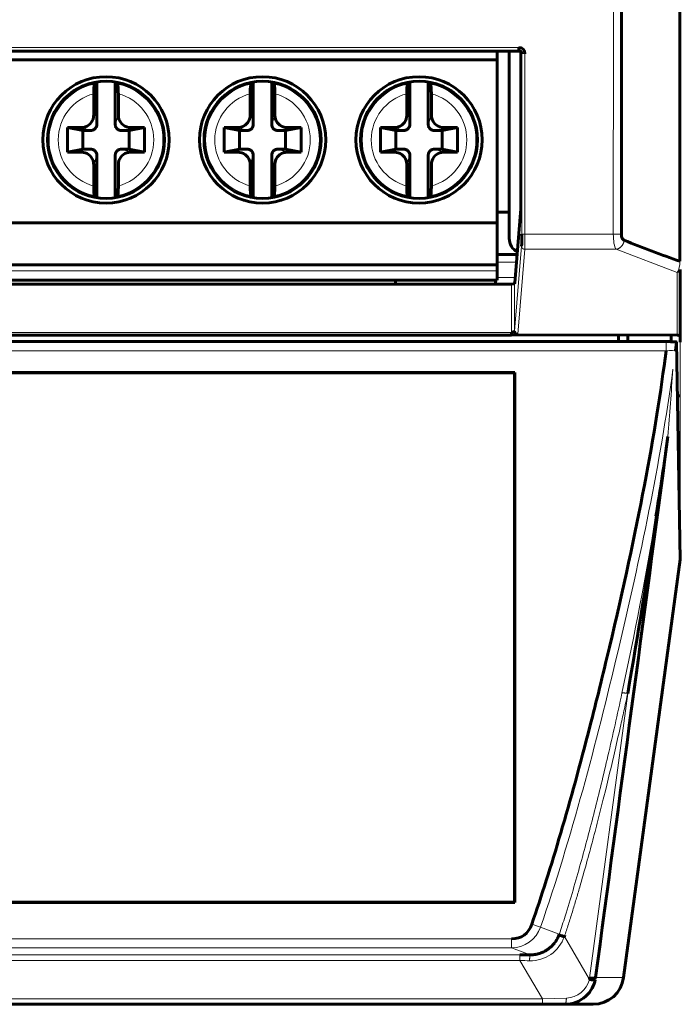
# Model space of a CAD drawing. Header units: millimetres. Extents: x 0 to 420, y 0 to 297.
# Tile 6 of 17: x 110 to 132, y 86 to 118. Entities that reach past the tile are written whole.
import ezdxf

# ---------------------------------------------------------------- set-up
doc = ezdxf.new("R2010")
doc.units = ezdxf.units.MM
doc.linetypes.add('K5LT_BASIC', pattern=[0])
doc.linetypes.add('K5LT_THIN', pattern=[0])
doc.layers.add('Системный слой', color=7, linetype='Continuous')

msp = doc.modelspace()

# ---------------------------------------------------------------- linework, layer by layer
at = {"layer": 'Системный слой', "color": 150, "linetype": 'K5LT_BASIC', "lineweight": 60, "true_color": 0x0080ff}
for p, q in [((131.578, 110.331), (131.579, 119.82)), ((129.677, 111.211), (129.677, 119.077)), ((54.267, 117.154), (126.335, 117.154)), ((125.651, 116.872), (125.651, 117.154)), ((126.041, 117.154), (126.041, 111.072)), ((126.417, 117.115), (126.417, 112.038)), ((54.531, 116.872), (125.651, 116.872)), ((125.651, 116.872), (125.651, 111.582)), ((112.651, 114.772), (112.651, 116.148)), ((113.251, 114.772), (113.251, 116.148)), ((117.731, 114.772), (117.731, 116.148)), ((118.331, 114.772), (118.331, 116.148)), ((122.811, 114.772), (122.811, 116.148)), ((123.411, 114.772), (123.411, 116.148)), ((112.551, 115.769), (112.551, 115.072)), ((113.351, 115.769), (113.351, 115.072)), ((117.631, 115.769), (117.631, 115.072)), ((118.431, 115.769), (118.431, 115.072)), ((122.711, 115.769), (122.711, 115.072)), ((123.511, 115.769), (123.511, 115.072)), ((112.201, 114.572), (111.701, 114.672)), ((111.701, 113.872), (111.701, 114.672)), ((111.701, 114.672), (112.151, 114.672)), ((112.201, 114.572), (112.201, 113.972)), ((112.451, 114.572), (112.201, 114.572)), ((113.701, 114.572), (113.451, 114.572)), ((113.701, 114.572), (114.201, 114.672)), ((113.701, 113.972), (113.701, 114.572)), ((114.201, 114.672), (113.751, 114.672)), ((114.201, 114.672), (114.201, 113.872)), ((116.781, 113.872), (116.781, 114.672)), ((116.781, 114.672), (117.231, 114.672)), ((117.281, 114.572), (116.781, 114.672)), ((117.531, 114.572), (117.281, 114.572)), ((117.281, 114.572), (117.281, 113.972)), ((118.781, 114.572), (118.531, 114.572)), ((118.781, 114.572), (119.281, 114.672)), ((118.781, 113.972), (118.781, 114.572)), ((119.281, 114.672), (118.831, 114.672)), ((119.281, 114.672), (119.281, 113.872)), ((121.861, 114.672), (122.311, 114.672)), ((122.361, 114.572), (121.861, 114.672)), ((121.861, 113.872), (121.861, 114.672)), ((122.611, 114.572), (122.361, 114.572)), ((122.361, 114.572), (122.361, 113.972)), ((123.861, 114.572), (123.611, 114.572)), ((123.861, 114.572), (124.361, 114.672)), ((123.861, 113.972), (123.861, 114.572)), ((124.361, 114.672), (123.911, 114.672)), ((124.361, 114.672), (124.361, 113.872)), ((112.201, 113.972), (111.701, 113.872)), ((111.701, 113.872), (112.151, 113.872)), ((112.201, 113.972), (112.451, 113.972)), ((112.651, 112.396), (112.651, 113.772)), ((113.251, 112.396), (113.251, 113.772)), ((113.451, 113.972), (113.701, 113.972)), ((113.701, 113.972), (114.201, 113.872)), ((114.201, 113.872), (113.751, 113.872)), ((117.281, 113.972), (116.781, 113.872)), ((116.781, 113.872), (117.231, 113.872)), ((117.281, 113.972), (117.531, 113.972)), ((117.731, 112.396), (117.731, 113.772)), ((118.331, 112.396), (118.331, 113.772)), ((118.531, 113.972), (118.781, 113.972)), ((118.781, 113.972), (119.281, 113.872)), ((119.281, 113.872), (118.831, 113.872)), ((122.361, 113.972), (121.861, 113.872)), ((121.861, 113.872), (122.311, 113.872)), ((122.361, 113.972), (122.611, 113.972)), ((122.811, 112.396), (122.811, 113.772)), ((123.411, 112.396), (123.411, 113.772)), ((123.611, 113.972), (123.861, 113.972)), ((123.861, 113.972), (124.361, 113.872)), ((124.361, 113.872), (123.911, 113.872)), ((112.551, 112.774), (112.551, 113.472)), ((113.351, 112.774), (113.351, 113.472)), ((117.631, 112.774), (117.631, 113.472)), ((118.431, 112.774), (118.431, 113.472)), ((122.711, 112.774), (122.711, 113.472)), ((123.511, 112.774), (123.511, 113.472)), ((112.618, 112.401), (112.577, 112.462)), ((113.324, 112.462), (113.283, 112.401)), ((117.698, 112.401), (117.657, 112.462)), ((118.404, 112.462), (118.363, 112.401)), ((122.778, 112.401), (122.737, 112.462)), ((123.484, 112.462), (123.443, 112.401)), ((126.041, 111.922), (125.651, 111.922)), ((126.417, 112.038), (126.219, 109.637)), ((125.651, 111.582), (54.531, 111.582)), ((125.651, 110.222), (125.651, 111.582)), ((126.294, 110.551), (125.651, 110.551)), ((131.578, 110.331), (131.591, 110.331)), ((54.531, 110.222), (125.651, 110.222)), ((125.651, 110.222), (125.651, 110.022)), ((125.651, 109.722), (125.651, 110.022)), ((131.591, 107.866), (131.591, 110.069)), ((54.489, 109.593), (126.112, 109.593)), ((125.651, 109.722), (54.531, 109.722)), ((122.341, 109.722), (122.341, 109.593)), ((125.591, 109.593), (125.591, 109.722)), ((126.219, 109.637), (126.212, 109.602)), ((126.112, 108.018), (126.112, 107.933)), ((54.489, 107.933), (126.112, 107.933)), ((131.127, 107.725), (108.568, 107.725)), ((126.112, 107.933), (126.242, 107.948)), ((126.242, 107.948), (131.491, 107.937)), ((126.312, 107.962), (126.271, 107.937)), ((129.586, 107.725), (129.586, 107.941)), ((129.891, 107.941), (129.891, 107.725)), ((131.291, 107.723), (131.291, 107.938)), ((131.468, 107.709), (131.467, 107.716)), ((131.591, 100.655), (131.471, 107.714)), ((131.591, 107.866), (131.591, 107.706)), ((109.016, 106.722), (126.216, 106.722)), ((126.204, 106.709), (126.216, 106.722)), ((126.216, 106.722), (126.216, 89.522)), ((109.028, 106.709), (126.204, 106.709)), ((126.204, 106.709), (126.204, 89.534)), ((131.5, 105.962), (131.591, 105.962)), ((131.591, 100.655), (129.75, 87.087)), ((126.216, 89.522), (109.016, 89.522)), ((126.204, 89.534), (109.028, 89.534)), ((126.216, 89.522), (126.204, 89.534)), ((127.841, 88.461), (127.828, 88.423)), ((126.386, 87.825), (126.715, 87.825)), ((111.17, 86.222), (105.145, 86.222)), ((111.076, 86.222), (110.377, 86.222)), ((111.17, 86.222), (111.076, 86.222)), ((119.198, 86.222), (111.171, 86.222)), ((111.173, 86.222), (111.173, 86.222)), ((112.201, 86.222), (112.569, 86.222)), ((112.557, 86.222), (112.203, 86.222)), ((112.647, 86.222), (112.569, 86.222)), ((118.594, 86.222), (118.817, 86.222)), ((119.184, 86.222), (119.198, 86.222)), ((119.198, 86.222), (119.184, 86.222)), ((119.198, 86.222), (119.193, 86.222)), ((127.115, 86.222), (119.198, 86.222)), ((119.198, 86.222), (119.198, 86.222)), ((119.198, 86.222), (119.198, 86.222)), ((127.115, 86.222), (127.848, 86.222)), ((128.759, 86.222), (127.848, 86.222))]:
    msp.add_line(p, q, dxfattribs=at)
at = {"layer": 'Системный слой', "color": 7, "linetype": 'K5LT_THIN', "lineweight": 18}
for p, q in [((54.257, 117.269), (126.345, 117.269)), ((54.257, 117.169), (126.345, 117.169)), ((126.335, 117.154), (126.345, 117.169)), ((126.445, 117.069), (126.445, 111.211)), ((126.545, 117.069), (126.545, 111.211)), ((113.351, 115.072), (113.251, 114.772)), ((118.431, 115.072), (118.331, 114.772)), ((123.511, 115.072), (123.411, 114.772)), ((112.151, 114.672), (112.451, 114.572)), ((117.231, 114.672), (117.531, 114.572)), ((122.311, 114.672), (122.611, 114.572)), ((112.551, 113.472), (112.651, 113.772)), ((113.751, 113.872), (113.451, 113.972)), ((117.631, 113.472), (117.731, 113.772)), ((118.831, 113.872), (118.531, 113.972)), ((122.711, 113.472), (122.811, 113.772)), ((123.911, 113.872), (123.611, 113.972)), ((126.445, 111.211), (126.545, 111.211)), ((126.545, 111.211), (129.416, 111.211)), ((129.416, 111.211), (129.677, 111.211)), ((126.212, 108.06), (126.439, 110.82)), ((126.539, 110.722), (126.312, 107.962)), ((126.539, 110.722), (129.505, 110.722)), ((131.491, 109.971), (129.505, 110.722)), ((125.651, 110.305), (126.274, 110.305)), ((54.531, 110.022), (125.651, 110.022)), ((131.491, 107.937), (131.491, 109.971)), ((126.233, 109.805), (125.651, 109.805)), ((126.112, 109.593), (126.112, 108.018)), ((126.212, 109.602), (126.212, 108.06)), ((54.489, 108.018), (126.112, 108.018)), ((131.127, 107.426), (131.127, 107.725)), ((131.591, 107.706), (131.591, 100.655)), ((131.127, 107.426), (108.568, 107.426)), ((128.648, 87.07), (129.884, 96.31)), ((127.053, 88.723), (126.77, 88.82)), ((127.663, 88.5), (127.053, 88.723)), ((61.831, 88.349), (126.108, 88.349)), ((126.108, 88.049), (126.108, 88.349)), ((128.64, 87.025), (127.828, 88.423)), ((61.831, 88.049), (126.108, 88.049)), ((126.715, 87.825), (126.108, 88.049)), ((126.386, 87.825), (63.524, 87.825)), ((126.386, 87.645), (63.524, 87.645)), ((126.386, 87.645), (126.386, 87.825)), ((127.115, 86.402), (126.386, 87.645)), ((128.84, 87.087), (129.75, 87.087)), ((127.115, 86.402), (62.726, 86.402)), ((127.894, 86.426), (127.115, 86.402)), ((127.115, 86.222), (127.115, 86.402))]:
    msp.add_line(p, q, dxfattribs=at)
at = {"layer": 'Системный слой', "color": 150, "linetype": 'K5LT_BASIC', "lineweight": 60, "true_color": 0x0080ff}
for centre, radius in [((112.951, 114.272), 2.05), ((118.031, 114.272), 2.05), ((123.111, 114.272), 2.05), ((112.951, 114.272), 1.9), ((118.031, 114.272), 1.9), ((123.111, 114.272), 1.9)]:
    msp.add_circle(centre, radius, dxfattribs=at)
at = {"layer": 'Системный слой', "color": 7, "linetype": 'K5LT_THIN', "lineweight": 18}
for centre, radius, start, end in [((112.951, 114.272), 1.848, 101.6727, 258.3274), ((112.951, 114.272), 1.848, 360, 78.3274), ((118.031, 114.272), 1.848, 101.6727, 258.3274), ((118.031, 114.272), 1.848, 0, 78.3274), ((123.111, 114.272), 1.848, 101.6727, 258.3274), ((123.111, 114.272), 1.848, 0, 78.3274), ((112.951, 114.272), 1.55, 104.9552, 255.0448), ((112.951, 114.272), 1.55, 284.9552, 75.0448), ((118.031, 114.272), 1.55, 104.9552, 255.0448), ((118.031, 114.272), 1.55, 284.9552, 75.0448), ((123.111, 114.272), 1.55, 104.9552, 255.0448), ((123.111, 114.272), 1.55, 284.9552, 75.0448), ((112.951, 114.272), 1.848, 281.6726, 0), ((118.031, 114.272), 1.848, 281.6726, 0), ((123.111, 114.272), 1.848, 281.6726, 0)]:
    msp.add_arc(centre, radius, start, end, dxfattribs=at)
at = {"layer": 'Системный слой', "color": 150, "linetype": 'K5LT_BASIC', "lineweight": 60, "true_color": 0x0080ff}
msp.add_arc((126.541, 111.072), 0.5, 180, 241.3818, dxfattribs=at)
at = {"layer": 'Системный слой', "color": 7, "linetype": 'K5LT_THIN', "lineweight": 18}
for points, knots in [([(129.409, 111.211), (129.413, 111.293), (129.417, 111.457), (129.415, 111.702), (129.416, 111.948), (129.416, 112.276), (129.416, 112.685), (129.416, 113.259), (129.416, 113.914), (129.417, 114.897), (129.417, 116.126), (129.418, 117.6), (129.418, 118.583), (129.418, 119.075)], [0, 0, 0, 0, 0.0625, 0.125, 0.1875, 0.25, 0.375001, 0.500001, 0.687501, 0.875001, 1.25, 1.625, 2, 2, 2, 2]), ([(127.053, 88.723), (128.068, 91.664), (128.853, 94.668), (130.285, 100.706), (130.933, 103.744), (131.352, 106.826)], [0, 0, 0, 0, 0.5, 0.5, 1, 1, 1, 1]), ([(129.697, 96.316), (129.623, 95.974), (129.474, 95.295), (129.25, 94.31), (129.028, 93.379), (128.809, 92.499), (128.587, 91.64), (128.355, 90.784), (128.111, 89.928), (127.882, 89.165), (127.728, 88.692), (127.663, 88.5)], [0, 0, 0, 0, 0.130289, 0.258104, 0.375039, 0.485776, 0.594739, 0.704388, 0.814812, 0.924735, 1, 1, 1, 1]), ([(129.884, 96.31), (129.865, 96.227), (129.828, 96.06), (129.774, 95.808), (129.718, 95.553), (129.619, 95.109), (129.422, 94.242), (129.182, 93.237), (128.936, 92.262), (128.749, 91.543), (128.545, 90.791), (128.363, 90.149), (128.209, 89.623), (128.087, 89.222), (127.959, 88.819), (127.871, 88.55), (127.828, 88.423)], [0, 0, 0, 0, 0.531243, 1.069022, 1.613347, 2.170764, 3.915032, 7.174316, 8.637315, 10.199039, 11.819886, 13.505935, 14.365126, 15.237179, 16.115562, 17, 17, 17, 17])]:
    msp.add_open_spline(points, degree=3, knots=knots, dxfattribs=at)
at = {"layer": 'Системный слой', "color": 150, "linetype": 'K5LT_BASIC', "lineweight": 60, "true_color": 0x0080ff}
for points in [[(126.345, 117.269), (126.478, 117.269), (126.545, 117.202), (126.545, 117.069)], [(126.345, 117.169), (126.345, 117.17), (126.345, 117.218), (126.345, 117.269)], [(126.345, 117.169), (126.359, 117.154), (126.394, 117.141), (126.416, 117.115)], [(126.442, 110.877), (126.444, 110.944), (126.445, 111.055), (126.445, 111.211)], [(129.677, 111.211), (129.677, 111.103), (129.707, 111.038), (129.766, 111.015)], [(126.439, 110.82), (126.44, 110.832), (126.441, 110.851), (126.442, 110.877)], [(129.766, 111.015), (130.371, 110.772), (130.975, 110.543), (131.578, 110.331)], [(126.212, 109.602), (126.211, 109.599), (126.164, 109.596), (126.112, 109.593)], [(126.112, 108.018), (126.164, 108.032), (126.211, 108.046), (126.212, 108.06)], [(126.212, 108.06), (126.213, 108.009), (126.26, 107.962), (126.312, 107.962)], [(131.471, 107.714), (131.47, 107.715), (131.47, 107.716), (131.468, 107.709)], [(131.491, 107.937), (131.531, 107.934), (131.591, 107.912), (131.591, 107.866)], [(131.189, 104.65), (130.397, 98.729), (129.614, 92.875), (128.84, 87.087)], [(131.189, 104.65), (131.073, 103.784), (130.941, 102.919), (130.797, 102.057)], [(131.189, 104.65), (131.073, 103.787), (130.951, 102.924), (130.82, 102.062)], [(130.82, 102.062), (130.532, 100.138), (130.21, 98.221), (129.884, 96.31)], [(126.108, 88.349), (126.441, 88.348), (126.661, 88.506), (126.77, 88.82)], [(127.663, 88.5), (127.659, 88.489), (127.655, 88.477), (127.663, 88.5)], [(128.648, 87.07), (128.646, 87.055), (128.643, 87.04), (128.64, 87.025)], [(128.64, 87.025), (128.741, 87.01), (128.825, 87.009), (128.829, 87.023)], [(129.75, 87.087), (129.683, 86.591), (129.26, 86.222), (128.759, 86.222)]]:
    msp.add_open_spline(points, degree=3, dxfattribs=at)
for points, knots in [([(126.345, 117.169), (126.353, 117.169), (126.373, 117.167), (126.401, 117.154), (126.425, 117.131), (126.439, 117.105), (126.444, 117.084), (126.445, 117.072), (126.445, 117.069)], [0.0009511, 0.0009511, 0.0009511, 0.0009511, 0.1519875, 0.3817433, 0.5886191, 0.7760566, 0.9460736, 1, 1, 1, 1]), ([(112.551, 115.769), (112.551, 115.805), (112.551, 115.841), (112.552, 115.875), (112.554, 115.909), (112.555, 115.941), (112.558, 115.969), (112.56, 115.997), (112.563, 116.021), (112.566, 116.04), (112.568, 116.058), (112.572, 116.071), (112.575, 116.078), (112.576, 116.079), (112.576, 116.08), (112.577, 116.081)], [0, 0, 0, 0, 0.243126, 0.243126, 0.243126, 0.486333, 0.486333, 0.486333, 0.727968, 0.727968, 0.727968, 0.964492, 0.964492, 0.964492, 1, 1, 1, 1]), ([(112.577, 116.081), (112.585, 116.094), (112.599, 116.114), (112.612, 116.134), (112.618, 116.142)], [0, 0, 0, 0, 0.3333333, 0.5559628, 0.5559628, 0.5559628, 0.5559628]), ([(113.283, 116.142), (113.289, 116.134), (113.303, 116.114), (113.316, 116.094), (113.324, 116.081)], [0.4440273, 0.4440273, 0.4440273, 0.4440273, 0.6666667, 1, 1, 1, 1]), ([(113.324, 116.081), (113.328, 116.076), (113.331, 116.065), (113.334, 116.049), (113.337, 116.033), (113.34, 116.012), (113.342, 115.987), (113.344, 115.962), (113.346, 115.932), (113.348, 115.9), (113.349, 115.868), (113.35, 115.833), (113.35, 115.797), (113.351, 115.788), (113.351, 115.779), (113.351, 115.769)], [0, 0, 0, 0, 0.230946, 0.230946, 0.230946, 0.461609, 0.461609, 0.461609, 0.696555, 0.696555, 0.696555, 0.936937, 0.936937, 0.936937, 1, 1, 1, 1]), ([(117.631, 115.769), (117.631, 115.805), (117.631, 115.841), (117.632, 115.875), (117.634, 115.909), (117.635, 115.941), (117.638, 115.969), (117.64, 115.997), (117.643, 116.021), (117.646, 116.04), (117.648, 116.058), (117.652, 116.071), (117.655, 116.078), (117.656, 116.079), (117.656, 116.08), (117.657, 116.081)], [0, 0, 0, 0, 0.243126, 0.243126, 0.243126, 0.486333, 0.486333, 0.486333, 0.727968, 0.727968, 0.727968, 0.964492, 0.964492, 0.964492, 1, 1, 1, 1]), ([(117.657, 116.081), (117.665, 116.094), (117.679, 116.114), (117.692, 116.134), (117.698, 116.142)], [0, 0, 0, 0, 0.3333333, 0.5559628, 0.5559628, 0.5559628, 0.5559628]), ([(118.363, 116.142), (118.369, 116.134), (118.383, 116.114), (118.396, 116.094), (118.404, 116.081)], [0.4440273, 0.4440273, 0.4440273, 0.4440273, 0.6666667, 1, 1, 1, 1]), ([(118.404, 116.081), (118.408, 116.076), (118.411, 116.065), (118.414, 116.049), (118.417, 116.033), (118.42, 116.012), (118.422, 115.987), (118.424, 115.962), (118.426, 115.932), (118.428, 115.9), (118.429, 115.868), (118.43, 115.833), (118.43, 115.797), (118.431, 115.788), (118.431, 115.779), (118.431, 115.769)], [0, 0, 0, 0, 0.230946, 0.230946, 0.230946, 0.461609, 0.461609, 0.461609, 0.696555, 0.696555, 0.696555, 0.936937, 0.936937, 0.936937, 1, 1, 1, 1]), ([(122.711, 115.769), (122.711, 115.805), (122.711, 115.841), (122.712, 115.875), (122.714, 115.909), (122.715, 115.941), (122.718, 115.969), (122.72, 115.997), (122.723, 116.021), (122.726, 116.04), (122.728, 116.058), (122.732, 116.071), (122.735, 116.078), (122.736, 116.079), (122.736, 116.08), (122.737, 116.081)], [0, 0, 0, 0, 0.243126, 0.243126, 0.243126, 0.486333, 0.486333, 0.486333, 0.727968, 0.727968, 0.727968, 0.964492, 0.964492, 0.964492, 1, 1, 1, 1]), ([(122.737, 116.081), (122.745, 116.094), (122.759, 116.114), (122.772, 116.134), (122.778, 116.142)], [0, 0, 0, 0, 0.3333333, 0.5559628, 0.5559628, 0.5559628, 0.5559628]), ([(123.443, 116.142), (123.449, 116.134), (123.463, 116.114), (123.476, 116.094), (123.484, 116.081)], [0.4440273, 0.4440273, 0.4440273, 0.4440273, 0.6666667, 1, 1, 1, 1]), ([(123.484, 116.081), (123.488, 116.076), (123.491, 116.065), (123.494, 116.049), (123.497, 116.033), (123.5, 116.012), (123.502, 115.987), (123.504, 115.962), (123.506, 115.932), (123.508, 115.9), (123.509, 115.868), (123.51, 115.833), (123.51, 115.797), (123.511, 115.788), (123.511, 115.779), (123.511, 115.769)], [0, 0, 0, 0, 0.230946, 0.230946, 0.230946, 0.461609, 0.461609, 0.461609, 0.696555, 0.696555, 0.696555, 0.936937, 0.936937, 0.936937, 1, 1, 1, 1]), ([(112.551, 115.072), (112.551, 115.049), (112.542, 114.944), (112.452, 114.771), (112.278, 114.68), (112.173, 114.672), (112.151, 114.672)], [0, 0, 0, 0, 0.108781, 0.5, 0.891218, 1, 1, 1, 1]), ([(113.751, 114.672), (113.728, 114.672), (113.623, 114.68), (113.449, 114.771), (113.359, 114.944), (113.351, 115.049), (113.351, 115.072)], [0, 0, 0, 0, 0.108781, 0.5, 0.891219, 1, 1, 1, 1]), ([(117.631, 115.072), (117.631, 115.049), (117.622, 114.944), (117.532, 114.771), (117.358, 114.68), (117.253, 114.672), (117.231, 114.672)], [0, 0, 0, 0, 0.108781, 0.5, 0.891218, 1, 1, 1, 1]), ([(118.831, 114.672), (118.808, 114.672), (118.703, 114.68), (118.529, 114.771), (118.439, 114.944), (118.431, 115.049), (118.431, 115.072)], [0, 0, 0, 0, 0.108781, 0.5, 0.891219, 1, 1, 1, 1]), ([(122.711, 115.072), (122.711, 115.049), (122.702, 114.944), (122.612, 114.771), (122.438, 114.68), (122.333, 114.672), (122.311, 114.672)], [0, 0, 0, 0, 0.108781, 0.5, 0.891218, 1, 1, 1, 1]), ([(123.911, 114.672), (123.888, 114.672), (123.783, 114.68), (123.609, 114.771), (123.519, 114.944), (123.511, 115.049), (123.511, 115.072)], [0, 0, 0, 0, 0.108781, 0.5, 0.891219, 1, 1, 1, 1]), ([(112.451, 114.572), (112.462, 114.572), (112.514, 114.576), (112.601, 114.621), (112.646, 114.708), (112.651, 114.76), (112.651, 114.772)], [0, 0, 0, 0, 0.108781, 0.5, 0.891219, 1, 1, 1, 1]), ([(113.251, 114.772), (113.251, 114.76), (113.255, 114.708), (113.3, 114.621), (113.387, 114.576), (113.439, 114.572), (113.451, 114.572)], [0, 0, 0, 0, 0.10878, 0.5, 0.891219, 1, 1, 1, 1]), ([(117.531, 114.572), (117.542, 114.572), (117.594, 114.576), (117.681, 114.621), (117.726, 114.708), (117.731, 114.76), (117.731, 114.772)], [0, 0, 0, 0, 0.108781, 0.5, 0.891219, 1, 1, 1, 1]), ([(118.331, 114.772), (118.331, 114.76), (118.335, 114.708), (118.38, 114.621), (118.467, 114.576), (118.519, 114.572), (118.531, 114.572)], [0, 0, 0, 0, 0.10878, 0.5, 0.891219, 1, 1, 1, 1]), ([(122.611, 114.572), (122.622, 114.572), (122.674, 114.576), (122.761, 114.621), (122.806, 114.708), (122.811, 114.76), (122.811, 114.772)], [0, 0, 0, 0, 0.108781, 0.5, 0.891219, 1, 1, 1, 1]), ([(123.411, 114.772), (123.411, 114.76), (123.415, 114.708), (123.46, 114.621), (123.547, 114.576), (123.599, 114.572), (123.611, 114.572)], [0, 0, 0, 0, 0.10878, 0.5, 0.891219, 1, 1, 1, 1]), ([(112.151, 113.872), (112.173, 113.872), (112.278, 113.863), (112.452, 113.773), (112.542, 113.599), (112.551, 113.495), (112.551, 113.472)], [0, 0, 0, 0, 0.108781, 0.5, 0.891219, 1, 1, 1, 1]), ([(112.651, 113.772), (112.651, 113.783), (112.646, 113.835), (112.601, 113.922), (112.514, 113.967), (112.462, 113.972), (112.451, 113.972)], [0, 0, 0, 0, 0.10878, 0.5, 0.891219, 1, 1, 1, 1]), ([(113.451, 113.972), (113.439, 113.972), (113.387, 113.967), (113.3, 113.922), (113.255, 113.835), (113.251, 113.783), (113.251, 113.772)], [0, 0, 0, 0, 0.108781, 0.5, 0.891219, 1, 1, 1, 1]), ([(113.351, 113.472), (113.351, 113.495), (113.359, 113.599), (113.449, 113.773), (113.623, 113.863), (113.728, 113.872), (113.751, 113.872)], [0, 0, 0, 0, 0.108781, 0.5, 0.891218, 1, 1, 1, 1]), ([(117.231, 113.872), (117.253, 113.872), (117.358, 113.863), (117.532, 113.773), (117.622, 113.599), (117.631, 113.495), (117.631, 113.472)], [0, 0, 0, 0, 0.108781, 0.5, 0.891219, 1, 1, 1, 1]), ([(117.731, 113.772), (117.731, 113.783), (117.726, 113.835), (117.681, 113.922), (117.594, 113.967), (117.542, 113.972), (117.531, 113.972)], [0, 0, 0, 0, 0.10878, 0.5, 0.891219, 1, 1, 1, 1]), ([(118.531, 113.972), (118.519, 113.972), (118.467, 113.967), (118.38, 113.922), (118.335, 113.835), (118.331, 113.783), (118.331, 113.772)], [0, 0, 0, 0, 0.108781, 0.5, 0.891219, 1, 1, 1, 1]), ([(118.431, 113.472), (118.431, 113.495), (118.439, 113.599), (118.529, 113.773), (118.703, 113.863), (118.808, 113.872), (118.831, 113.872)], [0, 0, 0, 0, 0.108781, 0.5, 0.891218, 1, 1, 1, 1]), ([(122.311, 113.872), (122.333, 113.872), (122.438, 113.863), (122.612, 113.773), (122.702, 113.599), (122.711, 113.495), (122.711, 113.472)], [0, 0, 0, 0, 0.108781, 0.5, 0.891219, 1, 1, 1, 1]), ([(122.811, 113.772), (122.811, 113.783), (122.806, 113.835), (122.761, 113.922), (122.674, 113.967), (122.622, 113.972), (122.611, 113.972)], [0, 0, 0, 0, 0.10878, 0.5, 0.891219, 1, 1, 1, 1]), ([(123.611, 113.972), (123.599, 113.972), (123.547, 113.967), (123.46, 113.922), (123.415, 113.835), (123.411, 113.783), (123.411, 113.772)], [0, 0, 0, 0, 0.108781, 0.5, 0.891219, 1, 1, 1, 1]), ([(123.511, 113.472), (123.511, 113.495), (123.519, 113.599), (123.609, 113.773), (123.783, 113.863), (123.888, 113.872), (123.911, 113.872)], [0, 0, 0, 0, 0.108781, 0.5, 0.891218, 1, 1, 1, 1]), ([(112.577, 112.462), (112.573, 112.467), (112.57, 112.478), (112.567, 112.494), (112.564, 112.51), (112.561, 112.532), (112.559, 112.557), (112.557, 112.582), (112.555, 112.612), (112.553, 112.643), (112.552, 112.676), (112.551, 112.711), (112.551, 112.746), (112.551, 112.755), (112.551, 112.765), (112.551, 112.774)], [0, 0, 0, 0, 0.230938, 0.230938, 0.230938, 0.461599, 0.461599, 0.461599, 0.696543, 0.696543, 0.696543, 0.936924, 0.936924, 0.936924, 1, 1, 1, 1]), ([(113.351, 112.774), (113.351, 112.738), (113.35, 112.702), (113.349, 112.668), (113.348, 112.634), (113.346, 112.602), (113.344, 112.574), (113.341, 112.546), (113.339, 112.522), (113.336, 112.504), (113.333, 112.485), (113.329, 112.472), (113.326, 112.465), (113.325, 112.464), (113.325, 112.463), (113.324, 112.462)], [0, 0, 0, 0, 0.243127, 0.243127, 0.243127, 0.486334, 0.486334, 0.486334, 0.727969, 0.727969, 0.727969, 0.964494, 0.964494, 0.964494, 1, 1, 1, 1]), ([(117.657, 112.462), (117.653, 112.467), (117.65, 112.478), (117.647, 112.494), (117.644, 112.51), (117.641, 112.532), (117.639, 112.557), (117.637, 112.582), (117.635, 112.612), (117.633, 112.643), (117.632, 112.676), (117.631, 112.711), (117.631, 112.746), (117.631, 112.755), (117.631, 112.765), (117.631, 112.774)], [0, 0, 0, 0, 0.230938, 0.230938, 0.230938, 0.461599, 0.461599, 0.461599, 0.696543, 0.696543, 0.696543, 0.936924, 0.936924, 0.936924, 1, 1, 1, 1]), ([(118.431, 112.774), (118.431, 112.738), (118.43, 112.702), (118.429, 112.668), (118.428, 112.634), (118.426, 112.602), (118.424, 112.574), (118.421, 112.546), (118.419, 112.522), (118.416, 112.504), (118.413, 112.485), (118.409, 112.472), (118.406, 112.465), (118.405, 112.464), (118.405, 112.463), (118.404, 112.462)], [0, 0, 0, 0, 0.243127, 0.243127, 0.243127, 0.486334, 0.486334, 0.486334, 0.727969, 0.727969, 0.727969, 0.964494, 0.964494, 0.964494, 1, 1, 1, 1]), ([(122.737, 112.462), (122.733, 112.467), (122.73, 112.478), (122.727, 112.494), (122.724, 112.51), (122.721, 112.532), (122.719, 112.557), (122.717, 112.582), (122.715, 112.612), (122.713, 112.643), (122.712, 112.676), (122.711, 112.711), (122.711, 112.746), (122.711, 112.755), (122.711, 112.765), (122.711, 112.774)], [0, 0, 0, 0, 0.230938, 0.230938, 0.230938, 0.461599, 0.461599, 0.461599, 0.696543, 0.696543, 0.696543, 0.936924, 0.936924, 0.936924, 1, 1, 1, 1]), ([(123.511, 112.774), (123.511, 112.738), (123.51, 112.702), (123.509, 112.668), (123.508, 112.634), (123.506, 112.602), (123.504, 112.574), (123.501, 112.546), (123.499, 112.522), (123.496, 112.504), (123.493, 112.485), (123.489, 112.472), (123.486, 112.465), (123.485, 112.464), (123.485, 112.463), (123.484, 112.462)], [0, 0, 0, 0, 0.243127, 0.243127, 0.243127, 0.486334, 0.486334, 0.486334, 0.727969, 0.727969, 0.727969, 0.964494, 0.964494, 0.964494, 1, 1, 1, 1]), ([(131.467, 107.716), (131.437, 107.718), (131.351, 107.722), (131.233, 107.725), (131.15, 107.725), (131.127, 107.725)], [0, 0, 0, 0, 1.84489, 4.868003, 6, 6, 6, 6]), ([(131.467, 107.716), (131.467, 107.711), (131.465, 107.694), (131.461, 107.657), (131.458, 107.63), (131.454, 107.597), (131.45, 107.564), (131.445, 107.523), (131.44, 107.48), (131.434, 107.439), (131.429, 107.412)], [0, 0, 0, 0, 2.964586, 3.721646, 5.235213, 6.100792, 7.084745, 8.29092, 9.582721, 11, 11, 11, 11]), ([(126.77, 88.82), (127.396, 90.635), (128.025, 92.775), (128.868, 96.062), (129.066, 96.865), (130.189, 101.609), (130.801, 104.813), (131.127, 107.426)], [0, 0, 0, 0, 0.375, 0.375, 0.5, 0.5, 1, 1, 1, 1]), ([(126.715, 87.825), (126.721, 87.825), (126.731, 87.825), (126.748, 87.825), (126.764, 87.826), (126.78, 87.827), (126.797, 87.828), (126.846, 87.832), (126.895, 87.84), (126.943, 87.851), (126.959, 87.854), (126.975, 87.858), (126.99, 87.863), (127.006, 87.867), (127.022, 87.872), (127.037, 87.877), (127.053, 87.883), (127.105, 87.902), (127.184, 87.937), (127.258, 87.982), (127.302, 88.013), (127.324, 88.029), (127.368, 88.064), (127.428, 88.119), (127.479, 88.176), (127.508, 88.212), (127.519, 88.226), (127.529, 88.239), (127.538, 88.253), (127.547, 88.267), (127.556, 88.28), (127.565, 88.293), (127.573, 88.306), (127.583, 88.323), (127.602, 88.358), (127.626, 88.407), (127.643, 88.447), (127.663, 88.5)], [0, 0, 0, 0, 0.511675, 1.025672, 1.540889, 2.059852, 2.578834, 3.097867, 6.725648, 7.244047, 7.762584, 8.281648, 8.799558, 9.317965, 9.835113, 10.357451, 10.877106, 11.394509, 15.52204, 19.090674, 19.595077, 20.602381, 21.606579, 24.93216, 28.304419, 28.838224, 29.372148, 29.902448, 30.425259, 30.941227, 31.453057, 31.945699, 32.430695, 32.90011, 33.808469, 36.219459, 38, 38, 38, 38]), ([(127.663, 88.5), (127.652, 88.466), (127.664, 88.466), (127.713, 88.453), (127.771, 88.434), (127.808, 88.421), (127.814, 88.419), (127.818, 88.418), (127.821, 88.416), (127.823, 88.416), (127.828, 88.423)], [0, 0, 0, 0, 2.868471, 6.201994, 10.06681, 10.485386, 10.61814, 10.747218, 10.874201, 11, 11, 11, 11]), ([(127.828, 88.423), (127.804, 88.422), (127.765, 88.436), (127.717, 88.451), (127.686, 88.46), (127.669, 88.464), (127.661, 88.465), (127.657, 88.465), (127.655, 88.466), (127.652, 88.465), (127.652, 88.469), (127.663, 88.5)], [0, 0, 0, 0, 2.626403, 5.128598, 7.386901, 8.898034, 9.729712, 10.334416, 10.778084, 11.013016, 12, 12, 12, 12]), ([(128.829, 87.023), (128.793, 86.846), (128.697, 86.641), (128.345, 86.321), (128.09, 86.222), (127.848, 86.222)], [0, 0, 0, 0, 0.5, 0.5, 1, 1, 1, 1])]:
    msp.add_open_spline(points, degree=3, knots=knots, dxfattribs=at)
at = {"layer": 'Системный слой', "color": 7, "linetype": 'K5LT_THIN', "lineweight": 18}
for points in [[(126.545, 111.211), (126.543, 110.984), (126.541, 110.769), (126.539, 110.722)], [(129.505, 110.722), (129.445, 110.778), (129.416, 111.027), (129.416, 111.211)], [(131.491, 109.971), (131.545, 110.031), (131.574, 110.204), (131.578, 110.331)], [(131.591, 110.069), (131.591, 110.018), (131.543, 109.971), (131.491, 109.971)], [(131.127, 107.426), (131.286, 107.446), (131.429, 107.439), (131.429, 107.412)], [(131.352, 106.826), (131.295, 106.081), (131.241, 105.356), (131.189, 104.65)], [(130.797, 102.057), (130.477, 100.132), (130.105, 98.216), (129.697, 96.316)], [(126.108, 88.049), (126.521, 88.049), (126.919, 88.332), (127.053, 88.723)], [(127.828, 88.423), (127.66, 87.937), (127.205, 87.62), (126.698, 87.636)], [(126.698, 87.636), (126.594, 87.637), (126.49, 87.64), (126.386, 87.645)], [(127.894, 86.426), (128.247, 86.438), (128.561, 86.693), (128.64, 87.025)]]:
    msp.add_open_spline(points, degree=3, dxfattribs=at)
for points, weights in [([(129.505, 110.722), (129.647, 110.738), (129.752, 110.856), (129.766, 111.015)], [1.14775071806, 0.950752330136, 0.95074976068, 1.14774300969]), ([(126.439, 110.82), (126.439, 110.762), (126.481, 110.722), (126.539, 110.722)], [1.17069144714, 0.943101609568, 0.943102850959, 1.17069517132]), ([(129.697, 96.316), (129.704, 96.33), (129.774, 96.328), (129.884, 96.31)], [1.08598285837, 0.971343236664, 0.971339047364, 1.08597029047]), ([(126.698, 87.636), (126.701, 87.752), (126.707, 87.823), (126.715, 87.825)], [1.09163090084, 0.969456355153, 0.969456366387, 1.09163093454]), ([(127.848, 86.222), (127.87, 86.222), (127.887, 86.3), (127.894, 86.426)], [1.10384062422, 0.965386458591, 0.965386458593, 1.10384062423])]:
    msp.add_rational_spline(points, weights, degree=3, dxfattribs=at)
at = {"layer": 'Системный слой', "color": 150, "linetype": 'K5LT_BASIC', "lineweight": 60, "true_color": 0x0080ff}
for points, weights in [([(130.82, 102.062), (130.806, 102.061), (130.798, 102.059), (130.797, 102.057)], [1.08596539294, 1.04859664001, 1.02341090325, 1.01040818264]), ([(128.84, 87.087), (128.836, 87.068), (128.764, 87.062), (128.648, 87.07)], [1.09160443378, 0.969465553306, 0.96946518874, 1.09160334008])]:
    msp.add_rational_spline(points, weights, degree=3, dxfattribs=at)

doc.saveas('drawing.dxf')
